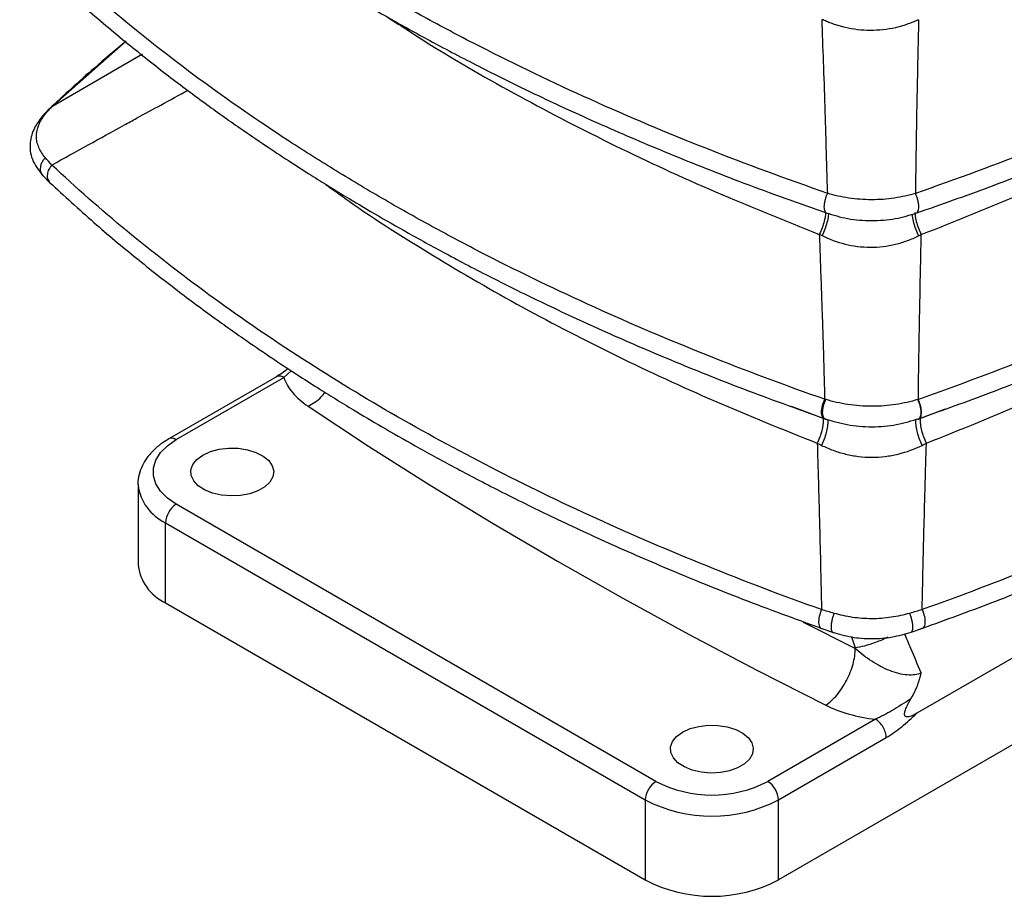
# Model space of a CAD drawing. Header units: millimetres. Extents: x 0 to 1118, y 0 to 864.
# Tile 22 of 25: x 884 to 1000, y 511 to 615. Entities that reach past the tile are written whole.
import ezdxf

# ---------------------------------------------------------------- set-up
doc = ezdxf.new("R2010")
doc.units = ezdxf.units.MM
doc.header["$LTSCALE"] = 4

msp = doc.modelspace()

# ---------------------------------------------------------------- linework, layer by layer
for p, q in [((887.32, 604.42), (896.08, 612.15)), ((898.01, 610.64), (887.32, 604.42)), ((886.98, 604.15), (886.13, 603.24)), ((887, 604.14), (887.32, 604.42)), ((886.24, 596.33), (887.06, 595.52)), ((913.8, 572.62), (901.1, 565.29)), ((901.99, 565.2), (914.69, 572.53)), ((914.69, 572.53), (915.54, 573.33)), ((974.5, 569.13), (978.47, 567.64)), ((1051, 568.57), (989.31, 532.95)), ((989.49, 567.62), (992.72, 568.83)), ((1067.29, 567.74), (973.01, 513.31)), ((978.3, 567.73), (978.41, 567.69)), ((989.44, 567.6), (989.54, 567.65)), ((989.49, 567.62), (989.65, 567.73)), ((897.48, 559.94), (897.48, 550.5)), ((897.48, 559.94), (897.48, 559.82)), ((958.56, 524.92), (901.99, 557.58)), ((900.73, 545.97), (900.73, 555.4)), ((900.73, 555.4), (957.3, 522.75)), ((900.73, 545.97), (957.3, 513.31)), ((982.06, 540.59), (975.96, 543.67)), ((977.99, 542.99), (979.38, 542.51)), ((988.65, 542.51), (990.04, 542.99)), ((981.61, 541.95), (982.04, 540.65)), ((984.45, 532.25), (971.76, 524.92)), ((973.01, 522.75), (985.71, 530.08)), ((957.3, 522.75), (957.3, 513.31)), ((973.01, 513.31), (973.01, 522.75))]:
    msp.add_line(p, q)
at = {"flags": 128}
for points in [[(917.54, 569.14), (924.67, 564.45), (931.94, 559.85), (939.36, 555.32), (946.93, 550.87), (954.64, 546.5), (962.48, 542.22), (970.46, 538.02), (978.58, 533.9)], [(901.99, 557.58), (900.94, 558.3), (900.13, 559.11), (899.57, 560), (899.29, 560.92), (899.29, 561.86), (899.57, 562.78), (900.13, 563.67), (900.94, 564.48), (901.99, 565.2)], [(905.13, 563.39), (906.02, 563.79), (907.05, 564.07), (908.16, 564.2), (909.3, 564.18), (910.39, 564.01), (911.39, 563.7), (912.24, 563.27), (912.89, 562.73), (913.31, 562.12), (913.48, 561.47), (913.38, 560.82), (913.02, 560.2), (912.42, 559.64), (911.62, 559.18), (910.65, 558.83), (909.58, 558.63), (908.45, 558.57), (907.32, 558.66), (906.27, 558.91), (905.34, 559.28), (904.58, 559.77), (904.05, 560.35), (903.75, 560.98), (903.72, 561.64), (903.95, 562.28), (904.43, 562.87), (905.13, 563.39)], [(982.04, 540.65), (982.05, 540.61), (982.06, 540.59)], [(961.7, 530.73), (962.59, 531.14), (963.62, 531.41), (964.73, 531.55), (965.87, 531.53), (966.96, 531.36), (967.96, 531.05), (968.81, 530.61), (969.46, 530.07), (969.88, 529.46), (970.04, 528.82), (969.94, 528.16), (969.59, 527.54), (968.99, 526.98), (968.19, 526.52), (967.22, 526.18), (966.15, 525.97), (965.01, 525.91), (963.89, 526.01), (962.84, 526.25), (961.91, 526.63), (961.15, 527.11), (960.61, 527.69), (960.32, 528.32), (960.29, 528.98), (960.52, 529.62), (961, 530.22), (961.7, 530.73)]]:
    msp.add_lwpolyline(points, dxfattribs=at)
for centre, radius, start, end in [((901.47, 564.52), 0.852, 52.7464, 115.9582), ((903.15, 560.59), 5.72, 187.6779, 245.0118), ((903.46, 555.28), 2.73, 122.6055, 177.3945), ((903.12, 551.11), 5.67, 186.1875, 245.1327), ((960.03, 522.62), 2.73, 122.6055, 177.3945), ((965.16, 537.59), 14.28, 242.4805, 297.5195), ((970.28, 522.62), 2.73, 2.6055, 57.3945), ((965.16, 537.77), 16.95, 242.391, 297.609), ((965.16, 528.33), 16.95, 242.391, 297.609)]:
    msp.add_arc(centre, radius, start, end)
for points, knots in [([(978.81, 594.23), (969.13, 597.57), (959.78, 601.26), (946.4, 607.28), (942.05, 609.37), (935.7, 612.61), (933.61, 613.7), (929.5, 615.94), (927.48, 617.07), (921.5, 620.52), (917.64, 622.89), (910.15, 627.78), (906.54, 630.29), (899.59, 635.44), (896.25, 638.08), (889.87, 643.46), (886.83, 646.21), (883.94, 649)], [0, 0, 0, 0, 0.25, 0.25, 0.375, 0.375, 0.4375, 0.4375, 0.5, 0.5, 0.625, 0.625, 0.75, 0.75, 0.875, 0.875, 1, 1, 1, 1]), ([(1084.07, 649.03), (1078.29, 643.44), (1071.9, 638.04), (1061.47, 630.31), (1057.85, 627.79), (1052.24, 624.13), (1050.34, 622.92), (1046.47, 620.55), (1044.51, 619.38), (1038.53, 615.93), (1034.41, 613.69), (1025.94, 609.37), (1021.58, 607.28), (1012.65, 603.27), (1008.08, 601.34), (998.75, 597.65), (993.99, 595.9), (989.15, 594.23)], [0, 0, 0, 0, 0.25, 0.25, 0.375, 0.375, 0.4375, 0.4375, 0.5, 0.5, 0.625, 0.625, 0.75, 0.75, 0.875, 0.875, 1, 1, 1, 1]), ([(883.53, 646.88), (885.29, 645.22), (888.67, 642.02), (893.88, 637.56), (898.84, 633.59), (903.48, 630.09), (907.5, 627.21), (910.88, 624.89), (913.66, 623.06), (916.13, 621.46), (918.44, 620.02), (921.06, 618.41), (924.34, 616.46), (928.47, 614.1), (933.31, 611.45), (938.9, 608.55), (945.24, 605.45), (952.36, 602.19), (960.29, 598.81), (969.08, 595.32), (975.36, 593.09), (978.62, 591.94)], [0, 0, 0, 0, 0.074558, 0.143041, 0.205388, 0.261558, 0.311527, 0.34643, 0.377497, 0.404727, 0.428192, 0.452603, 0.489198, 0.531979, 0.581022, 0.636339, 0.69793, 0.764511, 0.837091, 0.915614, 1, 1, 1, 1]), ([(989.34, 591.93), (992.22, 592.94), (997.75, 594.89), (1005.45, 597.9), (1012.33, 600.76), (1018.39, 603.44), (1023.35, 605.76), (1027.37, 607.71), (1030.55, 609.31), (1033.31, 610.74), (1035.81, 612.07), (1038.6, 613.59), (1041.97, 615.48), (1046.06, 617.87), (1050.65, 620.67), (1055.67, 623.91), (1061.05, 627.58), (1066.71, 631.7), (1072.58, 636.28), (1078.63, 641.37), (1082.49, 645.01), (1084.49, 646.9)], [0, 0, 0, 0, 0.074526, 0.142984, 0.205312, 0.261468, 0.311428, 0.346326, 0.377388, 0.404616, 0.428079, 0.452489, 0.489082, 0.531864, 0.58091, 0.636232, 0.697833, 0.764428, 0.837028, 0.915578, 1, 1, 1, 1]), ([(978.46, 569.96), (969.07, 573.25), (959.98, 576.88), (946.97, 582.77), (942.74, 584.81), (936.55, 587.97), (934.52, 589.04), (930.52, 591.22), (926.58, 593.43), (922.75, 595.71), (918.98, 598.02), (917.12, 599.19), (911.64, 602.76), (908.11, 605.2), (897.91, 612.72), (891.63, 617.96), (885.94, 623.38)], [0, 0, 0, 0, 0.25, 0.25, 0.375, 0.375, 0.4375, 0.4375, 0.5, 0.5625, 0.5625, 0.625, 0.625, 0.75, 0.75, 1, 1, 1, 1]), ([(1082.09, 623.4), (1076.4, 617.98), (1070.11, 612.73), (1059.9, 605.21), (1056.37, 602.76), (1050.89, 599.19), (1049.03, 598.02), (1045.25, 595.71), (1041.42, 593.43), (1037.48, 591.22), (1033.47, 589.04), (1031.44, 587.97), (1025.25, 584.8), (1021.01, 582.76), (1007.99, 576.86), (998.9, 573.24), (989.5, 569.95)], [0, 0, 0, 0, 0.25, 0.25, 0.375, 0.375, 0.4375, 0.4375, 0.5, 0.5625, 0.5625, 0.625, 0.625, 0.75, 0.75, 1, 1, 1, 1]), ([(885.57, 621.31), (887.31, 619.7), (890.64, 616.59), (895.75, 612.26), (900.61, 608.4), (905.15, 605), (909.08, 602.2), (912.39, 599.95), (915.1, 598.16), (917.51, 596.61), (919.76, 595.2), (922.32, 593.64), (925.51, 591.74), (929.54, 589.43), (934.26, 586.85), (939.7, 584.02), (945.87, 580.99), (952.79, 577.8), (960.49, 574.48), (969.03, 571.06), (975.14, 568.87), (978.3, 567.73)], [0, 0, 0, 0, 0.074566, 0.143049, 0.205392, 0.261557, 0.311517, 0.346414, 0.377475, 0.404704, 0.428166, 0.452573, 0.489165, 0.531962, 0.581003, 0.636333, 0.697928, 0.764507, 0.837087, 0.91561, 1, 1, 1, 1]), ([(989.66, 567.71), (992.46, 568.71), (997.83, 570.63), (1005.32, 573.59), (1012, 576.39), (1017.89, 579.01), (1022.72, 581.28), (1026.62, 583.19), (1029.72, 584.75), (1032.4, 586.15), (1034.84, 587.45), (1037.55, 588.93), (1040.84, 590.77), (1044.83, 593.1), (1049.3, 595.83), (1054.21, 598.98), (1059.47, 602.55), (1065.01, 606.56), (1070.76, 611.02), (1076.69, 615.96), (1080.49, 619.5), (1082.47, 621.33)], [0, 0, 0, 0, 0.074536, 0.142995, 0.205321, 0.261472, 0.311422, 0.346315, 0.377375, 0.404601, 0.42806, 0.452464, 0.489054, 0.531851, 0.580899, 0.636232, 0.697834, 0.764428, 0.837028, 0.915577, 1, 1, 1, 1]), ([(926.97, 614.97), (928.56, 613.93), (933.48, 610.69), (942.4, 605.62), (953.66, 599.79), (965.44, 594.34), (973.7, 591.05), (977.82, 589.4)], [0, 0, 0, 0, 0.106771, 0.330709, 0.554462, 0.777666, 1, 1, 1, 1]), ([(978.81, 594.23), (978.77, 595.43), (978.7, 597.77), (978.6, 601.19), (978.48, 605.16), (978.33, 609.66), (978.2, 613.07), (978.14, 614.73)], [0, 0, 0, 0, 0.175022, 0.34156, 0.499618, 0.756285, 1, 1, 1, 1]), ([(989.53, 614.7), (989.44, 614.66), (989.26, 614.58), (988.99, 614.46), (988.72, 614.35), (988.45, 614.25), (988.18, 614.15), (987.91, 614.06), (987.63, 613.98), (987.36, 613.9), (987.08, 613.82), (986.42, 613.66), (985.34, 613.48), (983.83, 613.4), (982.32, 613.49), (981.15, 613.7), (980.3, 613.92), (979.75, 614.09), (979.21, 614.28), (978.67, 614.49), (978.32, 614.65), (978.14, 614.73)], [0, 0, 0, 0, 0.026801, 0.05323, 0.079304, 0.10504, 0.130455, 0.155566, 0.180393, 0.204954, 0.22927, 0.253361, 0.377977, 0.499686, 0.621317, 0.74641, 0.794802, 0.844212, 0.894791, 0.946677, 1, 1, 1, 1]), ([(989.53, 614.7), (989.5, 613.6), (989.45, 611.37), (989.38, 607.96), (989.3, 604), (989.23, 599.41), (989.18, 596), (989.15, 594.23)], [0, 0, 0, 0, 0.161034, 0.327829, 0.500368, 0.740653, 1, 1, 1, 1]), ([(989.85, 589.37), (993.98, 591.01), (1002.26, 594.31), (1014.07, 599.76), (1025.35, 605.6), (1033.87, 610.41), (1038.4, 613.38), (1039.59, 614.16)], [0, 0, 0, 0, 0.228575, 0.458048, 0.688088, 0.918318, 1, 1, 1, 1]), ([(896.08, 612.15), (894.82, 611.1), (891.66, 608.49), (888.73, 605.78), (886.98, 604.15)], [0, 0, 0, 0, 0.399243, 1, 1, 1, 1]), ([(887.32, 597.57), (890.17, 599.15), (893.5, 600.99), (897.79, 603.34), (900.3, 604.71), (902.34, 605.82), (903.42, 606.4)], [0, 0, 0, 0, 0.532468, 0.621364, 0.798987, 1, 1, 1, 1]), ([(886.13, 603.24), (885.82, 602.81), (885.14, 601.87), (884.65, 600.15), (884.85, 598.14), (885.76, 596.95), (886.24, 596.33)], [0, 0, 0, 0, 0.197777, 0.43398, 0.705064, 1, 1, 1, 1]), ([(886.54, 598.44), (886.21, 598.82), (885.95, 599.23), (885.68, 599.87), (885.61, 600.09), (885.52, 600.52), (885.5, 600.74), (885.5, 601.41), (885.6, 601.86), (885.95, 602.73), (886.21, 603.16), (886.54, 603.56)], [0, 0, 0, 0, 0.25, 0.25, 0.375, 0.375, 0.5, 0.5, 0.75, 0.75, 1, 1, 1, 1]), ([(886.14, 603.23), (886.18, 603.29), (886.28, 603.43), (886.44, 603.51), (886.54, 603.56)], [0, 0, 0, 0, 0.4017268, 1, 1, 1, 1]), ([(886.54, 598.44), (886.44, 598.32), (886.25, 598.1), (886.06, 597.72), (885.95, 597.33), (885.94, 596.95), (886.04, 596.62), (886.14, 596.41), (886.23, 596.34), (886.24, 596.33)], [0, 0, 0, 0, 0.165154, 0.33031, 0.495465, 0.660615, 0.825769, 0.990921, 1, 1, 1, 1]), ([(887.32, 597.57), (887.19, 597.4), (886.93, 597.05), (886.76, 596.48), (886.77, 595.92), (886.96, 595.66), (887.06, 595.52)], [0, 0, 0, 0, 0.24322, 0.48644, 0.729657, 1, 1, 1, 1]), ([(978.08, 545.17), (968.9, 548.44), (960.03, 552.03), (947.3, 557.83), (943.16, 559.84), (935.09, 563.99), (931.16, 566.12), (923.54, 570.52), (919.84, 572.79), (912.67, 577.44), (909.2, 579.83), (899.15, 587.17), (892.96, 592.28), (887.32, 597.57)], [0, 0, 0, 0, 0.25, 0.25, 0.375, 0.375, 0.5, 0.5, 0.625, 0.625, 0.75, 0.75, 1, 1, 1, 1]), ([(1080.71, 597.57), (1075.07, 592.28), (1068.87, 587.17), (1058.83, 579.83), (1055.36, 577.44), (1048.18, 572.79), (1044.48, 570.52), (1036.86, 566.12), (1032.94, 563.99), (1024.87, 559.84), (1020.73, 557.83), (1008, 552.03), (999.12, 548.44), (989.94, 545.17)], [0, 0, 0, 0, 0.25, 0.25, 0.375, 0.375, 0.5, 0.5, 0.625, 0.625, 0.75, 0.75, 1, 1, 1, 1]), ([(887.06, 595.52), (888.77, 593.94), (892.07, 590.91), (897.12, 586.69), (901.91, 582.92), (906.38, 579.6), (910.25, 576.87), (913.5, 574.66), (916.16, 572.91), (918.53, 571.4), (920.74, 570.02), (923.25, 568.49), (926.38, 566.63), (930.33, 564.37), (934.95, 561.84), (940.28, 559.06), (946.31, 556.08), (953.08, 552.94), (960.6, 549.67), (968.94, 546.29), (974.9, 544.12), (977.99, 542.99)], [0, 0, 0, 0, 0.0745793, 0.1430668, 0.2054074, 0.261568, 0.3115298, 0.3464288, 0.3774901, 0.4047141, 0.4281717, 0.452579, 0.4891757, 0.5319802, 0.5810245, 0.6363465, 0.6979419, 0.7645177, 0.8370865, 0.9156049, 1, 1, 1, 1]), ([(919.57, 595.32), (920.5, 594.65), (924.5, 591.72), (932.24, 586.85), (942.73, 580.75), (953.85, 575.03), (965.42, 569.66), (973.53, 566.4), (977.58, 564.78)], [0, 0, 0, 0, 0.056735, 0.245679, 0.434773, 0.623714, 0.812216, 1, 1, 1, 1]), ([(990.04, 542.99), (992.76, 543.98), (998, 545.89), (1005.31, 548.8), (1011.83, 551.56), (1017.58, 554.15), (1022.3, 556.38), (1026.12, 558.26), (1029.14, 559.79), (1031.77, 561.16), (1034.15, 562.43), (1036.81, 563.88), (1040.03, 565.69), (1043.94, 567.97), (1048.32, 570.64), (1053.13, 573.72), (1058.3, 577.21), (1063.74, 581.12), (1069.4, 585.47), (1075.26, 590.29), (1079.02, 593.73), (1080.97, 595.52)], [0, 0, 0, 0, 0.074543, 0.143002, 0.205321, 0.261466, 0.311417, 0.346309, 0.377366, 0.404587, 0.428042, 0.452448, 0.489044, 0.531849, 0.580896, 0.636224, 0.697831, 0.764423, 0.837015, 0.915565, 1, 1, 1, 1]), ([(990.45, 564.78), (994.5, 566.4), (1002.61, 569.66), (1014.18, 575.03), (1025.29, 580.75), (1035.79, 586.85), (1043.55, 591.74), (1047.59, 594.69), (1048.55, 595.39)], [0, 0, 0, 0, 0.187441, 0.375589, 0.564182, 0.752927, 0.941521, 1, 1, 1, 1]), ([(978.62, 591.94), (978.59, 591.99), (978.5, 592.08), (978.43, 592.33), (978.4, 592.65), (978.43, 593.03), (978.51, 593.43), (978.63, 593.85), (978.75, 594.1), (978.81, 594.23)], [0, 0, 0, 0, 0.1252041, 0.2710024, 0.4168019, 0.5625993, 0.7083987, 0.8541996, 1, 1, 1, 1]), ([(989.15, 594.23), (988.38, 594), (987.54, 593.81), (986.23, 593.61), (985.79, 593.56), (984.89, 593.49), (984.43, 593.48), (983.52, 593.48), (983.07, 593.5), (982.17, 593.56), (981.73, 593.61), (980.42, 593.81), (979.58, 594), (978.81, 594.23)], [0, 0, 0, 0, 0.25, 0.25, 0.375, 0.375, 0.5, 0.5, 0.625, 0.625, 0.75, 0.75, 1, 1, 1, 1]), ([(989.34, 591.93), (989.37, 591.98), (989.46, 592.07), (989.53, 592.32), (989.56, 592.64), (989.53, 593.02), (989.45, 593.43), (989.33, 593.84), (989.21, 594.1), (989.15, 594.23)], [0, 0, 0, 0, 0.124382, 0.270319, 0.416253, 0.562189, 0.708124, 0.854061, 1, 1, 1, 1]), ([(978.56, 591.96), (978.56, 591.88), (978.55, 591.56), (978.41, 590.95), (978.17, 590.15), (977.94, 589.65), (977.82, 589.4)], [0, 0, 0, 0, 0.10165, 0.401099, 0.70055, 1, 1, 1, 1]), ([(978.9, 591.86), (978.9, 591.77), (978.88, 591.43), (978.73, 590.8), (978.49, 590), (978.26, 589.5), (978.14, 589.25)], [0, 0, 0, 0, 0.120682, 0.413787, 0.706892, 1, 1, 1, 1]), ([(978.62, 591.94), (979.46, 591.68), (981.14, 591.17), (983.98, 590.94), (986.81, 591.17), (988.5, 591.67), (989.34, 591.93)], [0, 0, 0, 0, 0.248166, 0.499947, 0.752047, 1, 1, 1, 1]), ([(988.76, 591.78), (988.77, 591.7), (988.79, 591.39), (988.93, 590.77), (989.17, 589.97), (989.41, 589.46), (989.53, 589.21)], [0, 0, 0, 0, 0.096956, 0.397969, 0.698985, 1, 1, 1, 1]), ([(989.09, 591.97), (989.1, 591.88), (989.11, 591.55), (989.25, 590.92), (989.49, 590.12), (989.73, 589.62), (989.85, 589.37)], [0, 0, 0, 0, 0.11598, 0.41065, 0.705324, 1, 1, 1, 1]), ([(977.82, 589.4), (977.86, 588.33), (977.94, 586.17), (978.05, 582.93), (978.18, 579.15), (978.3, 575.42), (978.39, 572.18), (978.44, 570.56), (978.46, 569.96)], [0, 0, 0, 0, 0.166893, 0.333678, 0.500367, 0.750254, 0.907966, 1, 1, 1, 1]), ([(978.14, 589.25), (978.98, 588.84), (979.9, 588.49), (981.34, 588.14), (981.82, 588.05), (982.82, 587.92), (983.32, 587.89), (984.34, 587.88), (984.84, 587.91), (985.83, 588.03), (986.32, 588.12), (987.29, 588.35), (987.76, 588.49), (988.67, 588.82), (989.11, 589.01), (989.53, 589.21)], [0, 0, 0, 0, 0.25, 0.25, 0.375, 0.375, 0.5, 0.5, 0.625, 0.625, 0.75, 0.75, 0.875, 0.875, 1, 1, 1, 1]), ([(989.5, 569.95), (989.51, 571.03), (989.54, 573.19), (989.59, 576.43), (989.66, 580.2), (989.73, 583.9), (989.8, 587.13), (989.83, 588.75), (989.85, 589.37)], [0, 0, 0, 0, 0.166994, 0.33354, 0.499646, 0.749722, 0.904152, 1, 1, 1, 1]), ([(915.17, 573.57), (915.16, 573.56), (914.71, 573.18), (914.25, 572.9), (913.8, 572.62)], [0, 0, 0, 0, 0.019786, 1, 1, 1, 1]), ([(914.69, 572.53), (914.52, 572.61), (914.19, 572.76), (913.93, 572.66), (913.8, 572.62)], [0, 0, 0, 0, 0.5000511, 1, 1, 1, 1]), ([(914.69, 572.53), (914.89, 571.9), (915.24, 571.29), (916.21, 570.15), (916.83, 569.62), (917.54, 569.14)], [0, 0, 0, 0, 0.5, 0.5, 1, 1, 1, 1]), ([(917.54, 569.14), (918.09, 569.44), (918.81, 569.85), (919.39, 570.59), (919.53, 570.78)], [0, 0, 0, 0, 0.747442, 1, 1, 1, 1]), ([(978.47, 567.64), (978.35, 567.66), (978.26, 567.75), (978.13, 568.03), (978.09, 568.22), (978.09, 568.67), (978.12, 568.93), (978.25, 569.45), (978.35, 569.72), (978.46, 569.96)], [0, 0, 0, 0, 0.25, 0.25, 0.5, 0.5, 0.75, 0.75, 1, 1, 1, 1]), ([(978.58, 567.6), (978.47, 567.62), (978.37, 567.71), (978.25, 567.99), (978.21, 568.18), (978.21, 568.63), (978.25, 568.89), (978.38, 569.41), (978.47, 569.68), (978.58, 569.93)], [0, 0, 0, 0, 0.25, 0.25, 0.5, 0.5, 0.75, 0.75, 1, 1, 1, 1]), ([(989.45, 569.93), (988.63, 569.69), (987.75, 569.48), (986.38, 569.27), (985.92, 569.22), (984.98, 569.15), (984.5, 569.13), (983.54, 569.13), (983.06, 569.15), (982.12, 569.22), (981.66, 569.27), (980.28, 569.48), (979.4, 569.68), (978.58, 569.93)], [0, 0, 0, 0, 0.25, 0.25, 0.375, 0.375, 0.5, 0.5, 0.625, 0.625, 0.75, 0.75, 1, 1, 1, 1]), ([(989.61, 567.7), (989.65, 567.75), (989.73, 567.84), (989.8, 568.09), (989.83, 568.4), (989.8, 568.76), (989.73, 569.15), (989.61, 569.56), (989.5, 569.81), (989.45, 569.93)], [0, 0, 0, 0, 0.130013, 0.275011, 0.420007, 0.565005, 0.710001, 0.855, 1, 1, 1, 1]), ([(989.65, 567.73), (989.67, 567.74), (989.77, 567.8), (989.85, 568.09), (989.88, 568.6), (989.77, 569.27), (989.59, 569.72), (989.5, 569.95)], [0, 0, 0, 0, 0.056308, 0.273116, 0.48994, 0.744967, 1, 1, 1, 1]), ([(978.28, 567.71), (978.28, 567.7), (978.3, 567.5), (978.26, 567.01), (978.13, 566.27), (977.9, 565.51), (977.69, 565.02), (977.58, 564.78)], [0, 0, 0, 0, 0.011774, 0.258827, 0.505884, 0.752943, 1, 1, 1, 1]), ([(978.81, 567.59), (978.82, 567.55), (978.84, 567.31), (978.78, 566.77), (978.64, 566.04), (978.41, 565.26), (978.19, 564.77), (978.09, 564.53)], [0, 0, 0, 0, 0.0536515, 0.2902348, 0.5268228, 0.7634099, 1, 1, 1, 1]), ([(978.41, 567.69), (979.29, 567.43), (981.05, 566.89), (984.02, 566.64), (986.98, 566.89), (988.74, 567.43), (989.62, 567.7)], [0, 0, 0, 0, 0.248509, 0.500229, 0.75209, 1, 1, 1, 1]), ([(989.94, 564.53), (989.83, 564.77), (989.62, 565.26), (989.38, 566.03), (989.24, 566.78), (989.19, 567.32), (989.21, 567.57), (989.22, 567.63)], [0, 0, 0, 0, 0.232708, 0.465413, 0.698119, 0.93082, 1, 1, 1, 1]), ([(989.54, 567.65), (989.56, 567.66), (989.59, 567.66), (989.61, 567.69), (989.61, 567.7)], [0, 0, 0, 0, 0.792189, 1, 1, 1, 1]), ([(990.45, 564.78), (990.34, 565.02), (990.13, 565.51), (989.9, 566.27), (989.77, 567.01), (989.72, 567.5), (989.75, 567.71), (989.75, 567.72)], [0, 0, 0, 0, 0.246805, 0.493612, 0.740417, 0.987219, 1, 1, 1, 1]), ([(901.1, 565.29), (900.89, 565.16), (900.27, 564.79), (899.39, 564.07), (898.56, 563.15), (897.95, 562.15), (897.59, 561.11), (897.44, 560.29), (897.49, 559.86), (897.5, 559.79)], [0, 0, 0, 0, 0.098947, 0.283896, 0.468317, 0.629407, 0.802391, 0.968492, 1, 1, 1, 1]), ([(977.58, 564.78), (977.61, 563.69), (977.67, 561.51), (977.77, 558.24), (977.87, 554.43), (977.96, 550.68), (978.03, 547.41), (978.07, 545.78), (978.08, 545.17)], [0, 0, 0, 0, 0.166897, 0.333685, 0.500373, 0.750259, 0.907974, 1, 1, 1, 1]), ([(978.09, 564.53), (978.52, 564.32), (978.98, 564.12), (979.93, 563.77), (980.42, 563.63), (981.42, 563.38), (981.93, 563.29), (982.96, 563.16), (983.49, 563.13), (984.54, 563.13), (985.07, 563.16), (986.1, 563.29), (986.61, 563.38), (988.11, 563.75), (989.06, 564.1), (989.94, 564.53)], [0, 0, 0, 0, 0.125, 0.125, 0.25, 0.25, 0.375, 0.375, 0.5, 0.5, 0.625, 0.625, 0.75, 0.75, 1, 1, 1, 1]), ([(989.94, 545.17), (989.97, 546.27), (990.02, 548.45), (990.09, 551.72), (990.19, 555.53), (990.29, 559.26), (990.38, 562.52), (990.43, 564.15), (990.45, 564.78)], [0, 0, 0, 0, 0.1674063, 0.3339457, 0.4996268, 0.749707, 0.9043889, 1, 1, 1, 1]), ([(978.08, 545.17), (977.97, 544.91), (977.87, 544.63), (977.76, 544.09), (977.73, 543.83), (977.76, 543.38), (977.82, 543.21), (977.98, 542.97), (978.1, 542.91), (978.23, 542.92)], [0, 0, 0, 0, 0.25, 0.25, 0.5, 0.5, 0.75, 0.75, 1, 1, 1, 1]), ([(979.57, 544.73), (979.52, 544.59), (979.41, 544.32), (979.3, 543.89), (979.22, 543.49), (979.2, 543.12), (979.22, 542.82), (979.29, 542.61), (979.36, 542.55), (979.38, 542.52)], [0, 0, 0, 0, 0.149603, 0.299204, 0.448802, 0.598402, 0.747999, 0.8976, 1, 1, 1, 1]), ([(988.45, 544.73), (987.77, 544.53), (987.04, 544.37), (985.54, 544.15), (984.78, 544.09), (983.62, 544.09), (983.24, 544.11), (982.47, 544.16), (982.1, 544.2), (980.98, 544.37), (980.26, 544.53), (979.57, 544.73)], [0, 0, 0, 0, 0.25, 0.25, 0.5, 0.5, 0.625, 0.625, 0.75, 0.75, 1, 1, 1, 1]), ([(988.45, 544.73), (988.51, 544.59), (988.61, 544.32), (988.73, 543.89), (988.8, 543.49), (988.83, 543.12), (988.8, 542.82), (988.74, 542.61), (988.67, 542.55), (988.64, 542.52)], [0, 0, 0, 0, 0.149601, 0.299203, 0.448804, 0.598401, 0.748001, 0.8976, 1, 1, 1, 1]), ([(989.94, 545.17), (990.06, 544.91), (990.15, 544.63), (990.27, 544.09), (990.29, 543.83), (990.26, 543.38), (990.21, 543.21), (990.04, 542.97), (989.93, 542.91), (989.8, 542.92)], [0, 0, 0, 0, 0.25, 0.25, 0.5, 0.5, 0.75, 0.75, 1, 1, 1, 1]), ([(979.38, 542.52), (979.4, 542.51), (979.44, 542.45), (979.52, 542.46), (979.57, 542.46)], [0, 0, 0, 0, 0.239844, 1, 1, 1, 1]), ([(979.38, 542.51), (980.11, 542.3), (981.59, 541.87), (984.01, 541.69), (986.43, 541.87), (987.91, 542.3), (988.65, 542.51)], [0, 0, 0, 0, 0.24778, 0.499394, 0.751151, 1, 1, 1, 1]), ([(989.83, 537.72), (989.43, 538.67), (988.78, 540.21), (988.12, 541.74), (987.88, 542.32)], [0, 0, 0, 0, 0.622588, 1, 1, 1, 1]), ([(985.92, 541.91), (985.43, 541.69), (984.49, 541.27), (983.1, 540.84), (982.39, 540.71), (982.04, 540.65)], [0, 0, 0, 0, 0.353082, 0.676627, 1, 1, 1, 1]), ([(978.58, 533.9), (979.04, 534.21), (979.49, 534.63), (980.33, 535.63), (980.72, 536.21), (981.36, 537.45), (981.62, 538.1), (981.97, 539.39), (982.06, 540.02), (982.06, 540.59)], [0, 0, 0, 0, 0.25, 0.25, 0.5, 0.5, 0.75, 0.75, 1, 1, 1, 1]), ([(989.83, 537.72), (989.62, 537.61), (989.36, 537.53), (988.81, 537.45), (988.5, 537.44), (987.54, 537.52), (986.84, 537.7), (985.41, 538.26), (984.69, 538.64), (983.31, 539.53), (982.65, 540.04), (982.06, 540.59)], [0, 0, 0, 0, 0.125, 0.125, 0.25, 0.25, 0.5, 0.5, 0.75, 0.75, 1, 1, 1, 1]), ([(988.62, 534.64), (988.66, 534.72), (988.75, 534.86), (988.87, 535.08), (988.98, 535.3), (989.08, 535.51), (989.18, 535.71), (989.27, 535.92), (989.35, 536.12), (989.42, 536.31), (989.49, 536.5), (989.55, 536.69), (989.61, 536.87), (989.66, 537.05), (989.71, 537.22), (989.76, 537.39), (989.8, 537.56), (989.82, 537.67), (989.83, 537.72)], [0, 0, 0, 0, 0.080385, 0.157809, 0.232403, 0.304298, 0.373626, 0.440516, 0.5051, 0.567502, 0.627829, 0.686177, 0.742644, 0.797325, 0.850312, 0.901696, 0.951564, 1, 1, 1, 1]), ([(988.62, 534.64), (987.82, 534.15), (987.11, 533.69), (985.73, 532.88), (985.08, 532.53), (984.45, 532.25)], [0, 0, 0, 0, 0.5, 0.5, 1, 1, 1, 1]), ([(989.31, 532.95), (989.3, 532.95), (989.28, 532.94), (989.25, 532.92), (989.19, 532.88), (989.11, 532.84), (988.98, 532.78), (988.83, 532.7), (988.62, 532.61), (988.4, 532.55), (988.2, 532.52), (988.06, 532.54), (987.96, 532.59), (987.9, 532.68), (987.87, 532.78), (987.87, 532.9), (987.89, 533.06), (987.94, 533.26), (988.03, 533.5), (988.15, 533.77), (988.3, 534.08), (988.46, 534.39), (988.57, 534.57), (988.62, 534.64)], [0, 0, 0, 0, 0.005287, 0.017848, 0.037716, 0.064924, 0.099504, 0.160722, 0.214581, 0.307322, 0.36144, 0.403231, 0.43511, 0.456967, 0.480614, 0.508576, 0.542395, 0.596315, 0.66799, 0.732703, 0.824889, 0.936481, 1, 1, 1, 1]), ([(985.71, 530.08), (986.32, 530.43), (986.93, 530.87), (987.84, 531.61), (988.13, 531.87), (988.72, 532.41), (989.01, 532.68), (989.31, 532.95)], [0, 0, 0, 0, 0.5, 0.5, 0.75, 0.75, 1, 1, 1, 1]), ([(985.71, 530.08), (985.71, 530.27), (985.68, 530.47), (985.55, 530.9), (985.46, 531.11), (985.23, 531.52), (985.09, 531.7), (984.78, 532.03), (984.62, 532.16), (984.45, 532.25)], [0, 0, 0, 0, 0.25, 0.25, 0.5, 0.5, 0.75, 0.75, 1, 1, 1, 1])]:
    msp.add_open_spline(points, degree=3, knots=knots)
for points in [[(886.54, 603.56), (886.78, 603.86), (887.04, 604.15), (887.32, 604.42)], [(887.32, 597.57), (887.04, 597.86), (886.78, 598.15), (886.54, 598.44)], [(977.82, 589.4), (977.93, 589.35), (978.03, 589.3), (978.14, 589.25)], [(989.53, 589.21), (989.63, 589.26), (989.74, 589.31), (989.85, 589.37)], [(978.58, 569.93), (978.54, 569.94), (978.5, 569.95), (978.46, 569.96)], [(989.5, 569.95), (989.48, 569.94), (989.46, 569.94), (989.45, 569.93)], [(978.47, 567.64), (978.51, 567.63), (978.54, 567.62), (978.58, 567.6)], [(989.44, 567.6), (989.46, 567.61), (989.47, 567.61), (989.49, 567.62)], [(977.58, 564.78), (977.75, 564.7), (977.92, 564.61), (978.09, 564.53)], [(989.94, 564.53), (990.11, 564.61), (990.28, 564.7), (990.45, 564.78)], [(979.57, 544.73), (979.07, 544.87), (978.57, 545.02), (978.08, 545.17)], [(989.94, 545.17), (989.46, 545.02), (988.96, 544.87), (988.45, 544.73)], [(978.58, 533.9), (980.24, 533.08), (982.28, 532.48), (984.45, 532.25)]]:
    msp.add_open_spline(points, degree=3)

doc.saveas('drawing.dxf')
